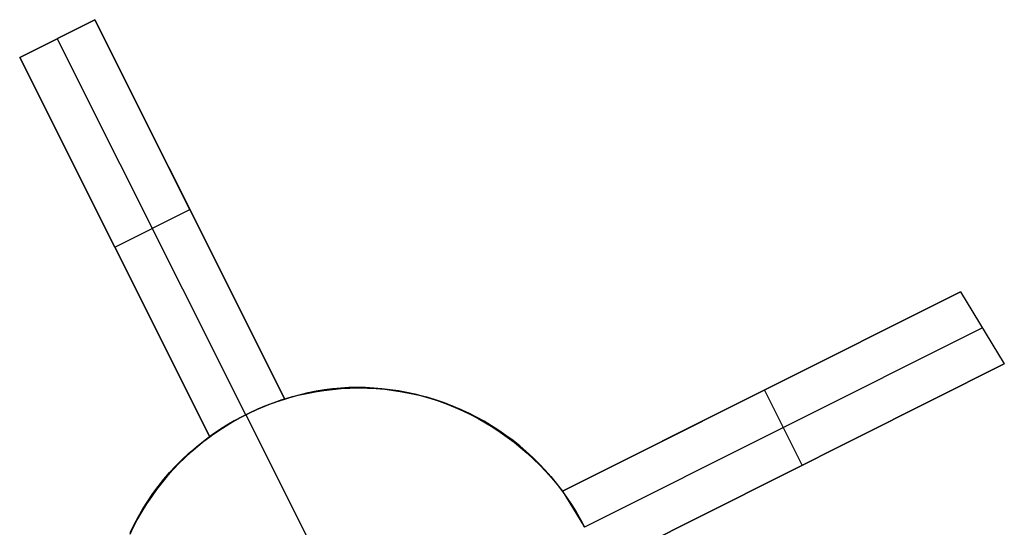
# Model space of a CAD drawing. Header units: millimetres. Extents: x 6049 to 7254, y -11340 to -10297.
# Tile 209 of 237: x 6715 to 6727, y -10614 to -10608. Entities that reach past the tile are written whole.
import ezdxf

# ---------------------------------------------------------------- set-up
doc = ezdxf.new("R2010")
doc.units = ezdxf.units.MM
doc.layers.add('color', color=7, linetype='Continuous')

msp = doc.modelspace()

# ---------------------------------------------------------------- linework, layer by layer
at = {"layer": 'color', "color": 254, "true_color": 0xcad1ee}
for p, q in [((6715.208, -10608.539, 11.448), (6716.102, -10608.091, 11.052)), ((6715.208, -10608.539, 11.448), (6716.102, -10608.091, 11.052)), ((6716.102, -10608.091, 10.7), (6715.208, -10608.539, 10.7)), ((6716.102, -10608.091, 10.7), (6715.208, -10608.539, 10.7)), ((6715.208, -10608.539, 11.074), (6716.052, -10608.116, 11.074)), ((6716.102, -10608.091, 11.052), (6718.361, -10612.599, 11.792)), ((6716.102, -10608.091, 10.7), (6716.102, -10608.091, 11.052)), ((6716.102, -10608.091, 11.052), (6718.361, -10612.599, 11.792)), ((6718.361, -10612.599, 5.658), (6716.102, -10608.091, 10.7)), ((6716.102, -10608.091, 10.7), (6716.102, -10608.091, 11.052)), ((6718.361, -10612.599, 5.658), (6716.102, -10608.091, 10.7)), ((6715.655, -10608.315, 10.7), (6715.655, -10608.315, 11.25)), ((6717.895, -10612.785, 5.7), (6715.655, -10608.315, 10.7)), ((6717.467, -10613.047, 12.196), (6715.208, -10608.539, 11.448)), ((6715.208, -10608.539, 10.7), (6715.208, -10608.539, 11.448)), ((6715.208, -10608.539, 10.7), (6715.208, -10608.539, 11.448)), ((6717.467, -10613.047, 12.196), (6715.208, -10608.539, 11.448)), ((6715.208, -10608.539, 10.7), (6717.467, -10613.047, 5.658)), ((6715.208, -10608.539, 10.7), (6717.467, -10613.047, 5.658)), ((6718.361, -10612.599, 8.725), (6716.987, -10609.857, 8.725)), ((6716.002, -10610.125, 8.927), (6717.467, -10613.047, 8.927)), ((6716.337, -10610.793, 8.179), (6717.231, -10610.345, 8.179)), ((6717.231, -10610.345, 8.179), (6717.231, -10610.345, 11.435)), ((6716.337, -10610.793, 8.179), (6716.337, -10610.793, 11.835)), ((6721.66, -10613.695, 11.115), (6726.392, -10611.324, 8.951)), ((6721.66, -10613.695, 11.115), (6726.392, -10611.324, 8.951)), ((6726.392, -10611.324, 8.951), (6721.66, -10613.695, 3.658)), ((6726.392, -10611.324, 8.951), (6721.66, -10613.695, 3.658)), ((6726.392, -10611.324, 8.951), (6726.913, -10612.181, 9.033)), ((6726.392, -10611.324, 8.951), (6726.913, -10612.181, 9.033)), ((6726.653, -10611.752, 8.992), (6721.921, -10614.123, 3.7)), ((6721.66, -10613.695, 7.386), (6724.993, -10612.025, 7.386)), ((6726.913, -10612.181, 9.033), (6722.108, -10614.589, 11.236)), ((6726.913, -10612.181, 9.033), (6722.108, -10614.589, 11.236)), ((6722.108, -10614.589, 3.658), (6726.913, -10612.181, 9.033)), ((6722.108, -10614.589, 3.658), (6726.913, -10612.181, 9.033)), ((6718.62, -10612.532, 3.11), (6718.722, -10612.512, 3.11)), ((6718.728, -10612.511, -7.3), (6718.627, -10612.531, -7.3)), ((6718.728, -10612.511, -7.3), (6718.627, -10612.531, -7.3)), ((6718.639, -10612.521, 11.686), (6718.734, -10612.502, 11.652)), ((6718.639, -10612.521, 11.686), (6718.734, -10612.502, 11.652)), ((6718.722, -10612.512, 3.11), (6718.824, -10612.496, 3.11)), ((6718.831, -10612.495, -7.3), (6718.728, -10612.511, -7.3)), ((6718.831, -10612.495, -7.3), (6718.728, -10612.511, -7.3)), ((6718.734, -10612.502, 11.652), (6718.83, -10612.487, 11.618)), ((6718.734, -10612.502, 11.652), (6718.83, -10612.487, 11.618)), ((6718.824, -10612.496, 3.11), (6718.927, -10612.484, 3.11)), ((6718.83, -10612.487, 11.618), (6718.926, -10612.474, 11.586)), ((6718.83, -10612.487, 11.618), (6718.926, -10612.474, 11.586)), ((6718.934, -10612.483, -7.3), (6718.831, -10612.495, -7.3)), ((6718.934, -10612.483, -7.3), (6718.831, -10612.495, -7.3)), ((6718.926, -10612.474, 11.586), (6719.024, -10612.465, 11.554)), ((6718.926, -10612.474, 11.586), (6719.024, -10612.465, 11.554)), ((6718.927, -10612.484, 3.11), (6719.031, -10612.475, 3.11)), ((6719.037, -10612.474, -7.3), (6718.934, -10612.483, -7.3)), ((6719.037, -10612.474, -7.3), (6718.934, -10612.483, -7.3)), ((6719.024, -10612.465, 11.554), (6719.121, -10612.46, 11.523)), ((6719.024, -10612.465, 11.554), (6719.121, -10612.46, 11.523)), ((6719.031, -10612.475, 3.11), (6719.134, -10612.469, 3.11)), ((6719.14, -10612.469, -7.3), (6719.037, -10612.474, -7.3)), ((6719.14, -10612.469, -7.3), (6719.037, -10612.474, -7.3)), ((6719.121, -10612.46, 11.523), (6719.219, -10612.458, 11.493)), ((6719.121, -10612.46, 11.523), (6719.219, -10612.458, 11.493)), ((6719.134, -10612.469, 3.11), (6719.238, -10612.467, 3.11)), ((6719.244, -10612.467, -7.3), (6719.14, -10612.469, -7.3)), ((6719.244, -10612.467, -7.3), (6719.14, -10612.469, -7.3)), ((6719.219, -10612.458, 11.493), (6719.318, -10612.459, 11.463)), ((6719.219, -10612.458, 11.493), (6719.318, -10612.459, 11.463)), ((6719.238, -10612.467, 3.11), (6719.342, -10612.469, 3.11)), ((6719.347, -10612.469, -7.3), (6719.244, -10612.467, -7.3)), ((6719.347, -10612.469, -7.3), (6719.244, -10612.467, -7.3)), ((6719.318, -10612.459, 11.463), (6719.416, -10612.464, 11.435)), ((6719.318, -10612.459, 11.463), (6719.416, -10612.464, 11.435)), ((6719.342, -10612.469, 3.11), (6719.445, -10612.475, 3.11)), ((6719.451, -10612.475, -7.3), (6719.347, -10612.469, -7.3)), ((6719.451, -10612.475, -7.3), (6719.347, -10612.469, -7.3)), ((6719.416, -10612.464, 11.435), (6719.515, -10612.472, 11.408)), ((6719.416, -10612.464, 11.435), (6719.515, -10612.472, 11.408)), ((6719.445, -10612.475, 3.11), (6719.549, -10612.483, 3.11)), ((6719.554, -10612.484, -7.3), (6719.451, -10612.475, -7.3)), ((6719.554, -10612.484, -7.3), (6719.451, -10612.475, -7.3)), ((6719.515, -10612.472, 11.408), (6719.613, -10612.484, 11.381)), ((6719.515, -10612.472, 11.408), (6719.613, -10612.484, 11.381)), ((6719.549, -10612.483, 3.11), (6719.652, -10612.496, 3.11)), ((6719.657, -10612.497, -7.3), (6719.554, -10612.484, -7.3)), ((6719.657, -10612.497, -7.3), (6719.554, -10612.484, -7.3)), ((6719.613, -10612.484, 11.381), (6719.712, -10612.499, 11.356)), ((6719.613, -10612.484, 11.381), (6719.712, -10612.499, 11.356)), ((6719.652, -10612.496, 3.11), (6719.754, -10612.512, 3.11)), ((6719.759, -10612.513, -7.3), (6719.657, -10612.497, -7.3)), ((6719.759, -10612.513, -7.3), (6719.657, -10612.497, -7.3)), ((6719.712, -10612.499, 11.356), (6719.81, -10612.518, 11.332)), ((6719.712, -10612.499, 11.356), (6719.81, -10612.518, 11.332)), ((6719.754, -10612.512, 3.11), (6719.856, -10612.532, 3.11)), ((6719.861, -10612.532, -7.3), (6719.759, -10612.513, -7.3)), ((6719.861, -10612.532, -7.3), (6719.759, -10612.513, -7.3)), ((6719.81, -10612.518, 11.332), (6719.907, -10612.539, 11.309)), ((6719.81, -10612.518, 11.332), (6719.907, -10612.539, 11.309)), ((6724.026, -10612.509, 6.304), (6724.026, -10612.509, 10.034)), ((6724.51, -10613.385, 6.345), (6724.062, -10612.491, 6.345)), ((6718.221, -10612.646, 3.11), (6718.319, -10612.612, 3.11)), ((6718.226, -10612.644, 5.679), (6718.293, -10612.621, 5.669)), ((6718.226, -10612.644, 5.679), (6718.293, -10612.621, 5.669)), ((6718.326, -10612.61, -7.3), (6718.228, -10612.643, -7.3)), ((6718.326, -10612.61, -7.3), (6718.228, -10612.643, -7.3)), ((6718.293, -10612.621, 5.669), (6718.361, -10612.599, 5.658)), ((6718.293, -10612.621, 5.669), (6718.361, -10612.599, 5.658)), ((6718.319, -10612.612, 3.11), (6718.419, -10612.582, 3.11)), ((6718.425, -10612.58, -7.3), (6718.326, -10612.61, -7.3)), ((6718.425, -10612.58, -7.3), (6718.326, -10612.61, -7.3)), ((6718.361, -10612.599, 11.792), (6718.453, -10612.57, 11.756)), ((6718.361, -10612.599, 11.792), (6718.453, -10612.57, 11.756)), ((6718.361, -10612.599, 5.658), (6718.361, -10612.599, 11.792)), ((6718.361, -10612.599, 5.658), (6718.361, -10612.599, 11.792)), ((6718.419, -10612.582, 3.11), (6718.519, -10612.555, 3.11)), ((6718.526, -10612.554, -7.3), (6718.425, -10612.58, -7.3)), ((6718.526, -10612.554, -7.3), (6718.425, -10612.58, -7.3)), ((6718.453, -10612.57, 11.756), (6718.545, -10612.544, 11.721)), ((6718.453, -10612.57, 11.756), (6718.545, -10612.544, 11.721)), ((6718.519, -10612.555, 3.11), (6718.62, -10612.532, 3.11)), ((6718.627, -10612.531, -7.3), (6718.526, -10612.554, -7.3)), ((6718.627, -10612.531, -7.3), (6718.526, -10612.554, -7.3)), ((6718.545, -10612.544, 11.721), (6718.639, -10612.521, 11.686)), ((6718.545, -10612.544, 11.721), (6718.639, -10612.521, 11.686)), ((6719.856, -10612.532, 3.11), (6719.957, -10612.555, 3.11)), ((6719.962, -10612.556, -7.3), (6719.861, -10612.532, -7.3)), ((6719.962, -10612.556, -7.3), (6719.861, -10612.532, -7.3)), ((6719.907, -10612.539, 11.309), (6720.004, -10612.565, 11.287)), ((6719.907, -10612.539, 11.309), (6720.004, -10612.565, 11.287)), ((6719.957, -10612.555, 3.11), (6720.057, -10612.581, 3.11)), ((6720.062, -10612.582, -7.3), (6719.962, -10612.556, -7.3)), ((6720.062, -10612.582, -7.3), (6719.962, -10612.556, -7.3)), ((6720.004, -10612.565, 11.287), (6720.101, -10612.593, 11.266)), ((6720.004, -10612.565, 11.287), (6720.101, -10612.593, 11.266)), ((6720.057, -10612.581, 3.11), (6720.157, -10612.611, 3.11)), ((6720.161, -10612.612, -7.3), (6720.062, -10612.582, -7.3)), ((6720.161, -10612.612, -7.3), (6720.062, -10612.582, -7.3)), ((6720.101, -10612.593, 11.266), (6720.196, -10612.625, 11.246)), ((6720.101, -10612.593, 11.266), (6720.196, -10612.625, 11.246)), ((6720.157, -10612.611, 3.11), (6720.255, -10612.645, 3.11)), ((6720.259, -10612.646, -7.3), (6720.161, -10612.612, -7.3)), ((6720.259, -10612.646, -7.3), (6720.161, -10612.612, -7.3)), ((6720.196, -10612.625, 11.246), (6720.291, -10612.66, 11.228)), ((6720.196, -10612.625, 11.246), (6720.291, -10612.66, 11.228)), ((6717.934, -10612.766, 3.11), (6718.029, -10612.723, 3.11)), ((6718.036, -10612.719, -7.3), (6717.942, -10612.763, -7.3)), ((6718.036, -10612.719, -7.3), (6717.942, -10612.763, -7.3)), ((6717.96, -10612.754, 5.699), (6718.025, -10612.724, 5.697)), ((6717.96, -10612.754, 5.699), (6718.025, -10612.724, 5.697)), ((6718.025, -10612.724, 5.697), (6718.092, -10612.696, 5.692)), ((6718.025, -10612.724, 5.697), (6718.092, -10612.696, 5.692)), ((6718.029, -10612.723, 3.11), (6718.124, -10612.682, 3.11)), ((6718.131, -10612.68, -7.3), (6718.036, -10612.719, -7.3)), ((6718.131, -10612.68, -7.3), (6718.036, -10612.719, -7.3)), ((6718.092, -10612.696, 5.692), (6718.158, -10612.669, 5.686)), ((6718.092, -10612.696, 5.692), (6718.158, -10612.669, 5.686)), ((6718.124, -10612.682, 3.11), (6718.221, -10612.646, 3.11)), ((6718.228, -10612.643, -7.3), (6718.131, -10612.68, -7.3)), ((6718.228, -10612.643, -7.3), (6718.131, -10612.68, -7.3)), ((6718.158, -10612.669, 5.686), (6718.226, -10612.644, 5.679)), ((6718.158, -10612.669, 5.686), (6718.226, -10612.644, 5.679)), ((6720.255, -10612.645, 3.11), (6720.352, -10612.681, 3.11)), ((6720.355, -10612.683, -7.3), (6720.259, -10612.646, -7.3)), ((6720.355, -10612.683, -7.3), (6720.259, -10612.646, -7.3)), ((6720.291, -10612.66, 11.228), (6720.385, -10612.698, 11.211)), ((6720.291, -10612.66, 11.228), (6720.385, -10612.698, 11.211)), ((6720.352, -10612.681, 3.11), (6720.448, -10612.722, 3.11)), ((6720.451, -10612.723, -7.3), (6720.355, -10612.683, -7.3)), ((6720.451, -10612.723, -7.3), (6720.355, -10612.683, -7.3)), ((6720.385, -10612.698, 11.211), (6720.477, -10612.739, 11.195)), ((6720.385, -10612.698, 11.211), (6720.477, -10612.739, 11.195)), ((6720.448, -10612.722, 3.11), (6720.542, -10612.765, 3.11)), ((6720.545, -10612.766, -7.3), (6720.451, -10612.723, -7.3)), ((6720.545, -10612.766, -7.3), (6720.451, -10612.723, -7.3)), ((6720.477, -10612.739, 11.195), (6720.569, -10612.784, 11.18)), ((6720.477, -10612.739, 11.195), (6720.569, -10612.784, 11.18)), ((6717.662, -10612.916, 3.11), (6717.751, -10612.863, 3.11)), ((6717.758, -10612.859, -7.3), (6717.669, -10612.911, -7.3)), ((6717.758, -10612.859, -7.3), (6717.669, -10612.911, -7.3)), ((6717.706, -10612.889, 5.692), (6717.768, -10612.853, 5.697)), ((6717.706, -10612.889, 5.692), (6717.768, -10612.853, 5.697)), ((6717.751, -10612.863, 3.11), (6717.842, -10612.813, 3.11)), ((6717.849, -10612.809, -7.3), (6717.758, -10612.859, -7.3)), ((6717.849, -10612.809, -7.3), (6717.758, -10612.859, -7.3)), ((6717.768, -10612.853, 5.697), (6717.831, -10612.818, 5.699)), ((6717.768, -10612.853, 5.697), (6717.831, -10612.818, 5.699)), ((6717.831, -10612.818, 5.699), (6717.895, -10612.785, 5.7)), ((6717.831, -10612.818, 5.699), (6717.895, -10612.785, 5.7)), ((6717.842, -10612.813, 3.11), (6717.934, -10612.766, 3.11)), ((6717.942, -10612.763, -7.3), (6717.849, -10612.809, -7.3)), ((6717.942, -10612.763, -7.3), (6717.849, -10612.809, -7.3)), ((6717.895, -10612.785, 5.7), (6717.96, -10612.754, 5.699)), ((6717.895, -10612.785, 5.7), (6717.96, -10612.754, 5.699)), ((6717.895, -10612.785, 5.7), (6717.895, -10612.785, -7.3)), ((6717.895, -10612.785, -7.3), (6718.679, -10614.35, -7.3)), ((6720.542, -10612.765, 3.11), (6720.635, -10612.812, 3.11)), ((6720.637, -10612.813, -7.3), (6720.545, -10612.766, -7.3)), ((6720.637, -10612.813, -7.3), (6720.545, -10612.766, -7.3)), ((6720.569, -10612.784, 11.18), (6720.659, -10612.831, 11.167)), ((6720.569, -10612.784, 11.18), (6720.659, -10612.831, 11.167)), ((6720.635, -10612.812, 3.11), (6720.726, -10612.861, 3.11)), ((6720.728, -10612.863, -7.3), (6720.637, -10612.813, -7.3)), ((6720.728, -10612.863, -7.3), (6720.637, -10612.813, -7.3)), ((6720.659, -10612.831, 11.167), (6720.747, -10612.882, 11.155)), ((6720.659, -10612.831, 11.167), (6720.747, -10612.882, 11.155)), ((6720.726, -10612.861, 3.11), (6720.815, -10612.914, 3.11)), ((6720.817, -10612.916, -7.3), (6720.728, -10612.863, -7.3)), ((6720.817, -10612.916, -7.3), (6720.728, -10612.863, -7.3)), ((6717.489, -10613.031, 3.11), (6717.574, -10612.972, 3.11)), ((6717.582, -10612.967, -7.3), (6717.496, -10613.026, -7.3)), ((6717.582, -10612.967, -7.3), (6717.496, -10613.026, -7.3)), ((6717.525, -10613.006, 5.669), (6717.584, -10612.965, 5.679)), ((6717.525, -10613.006, 5.669), (6717.584, -10612.965, 5.679)), ((6717.574, -10612.972, 3.11), (6717.662, -10612.916, 3.11)), ((6717.669, -10612.911, -7.3), (6717.582, -10612.967, -7.3)), ((6717.669, -10612.911, -7.3), (6717.582, -10612.967, -7.3)), ((6717.584, -10612.965, 5.679), (6717.644, -10612.927, 5.686)), ((6717.584, -10612.965, 5.679), (6717.644, -10612.927, 5.686)), ((6717.644, -10612.927, 5.686), (6717.706, -10612.889, 5.692)), ((6717.644, -10612.927, 5.686), (6717.706, -10612.889, 5.692)), ((6720.747, -10612.882, 11.155), (6720.834, -10612.935, 11.144)), ((6720.747, -10612.882, 11.155), (6720.834, -10612.935, 11.144)), ((6720.815, -10612.914, 3.11), (6720.902, -10612.97, 3.11)), ((6720.904, -10612.972, -7.3), (6720.817, -10612.916, -7.3)), ((6720.904, -10612.972, -7.3), (6720.817, -10612.916, -7.3)), ((6720.834, -10612.935, 11.144), (6720.92, -10612.992, 11.134)), ((6720.834, -10612.935, 11.144), (6720.92, -10612.992, 11.134)), ((6720.902, -10612.97, 3.11), (6720.987, -10613.029, 3.11)), ((6720.989, -10613.031, -7.3), (6720.904, -10612.972, -7.3)), ((6720.989, -10613.031, -7.3), (6720.904, -10612.972, -7.3)), ((6722.108, -10614.589, 7.447), (6725.495, -10612.891, 7.447)), ((6717.325, -10613.158, 3.11), (6717.406, -10613.093, 3.11)), ((6717.413, -10613.087, -7.3), (6717.332, -10613.152, -7.3)), ((6717.413, -10613.087, -7.3), (6717.332, -10613.152, -7.3)), ((6717.381, -10613.11, 12.241), (6717.467, -10613.047, 12.196)), ((6717.381, -10613.11, 12.241), (6717.467, -10613.047, 12.196)), ((6717.406, -10613.093, 3.11), (6717.489, -10613.031, 3.11)), ((6717.496, -10613.026, -7.3), (6717.413, -10613.087, -7.3)), ((6717.496, -10613.026, -7.3), (6717.413, -10613.087, -7.3)), ((6717.467, -10613.047, 5.658), (6717.525, -10613.006, 5.669)), ((6717.467, -10613.047, 5.658), (6717.525, -10613.006, 5.669)), ((6717.467, -10613.047, 12.196), (6717.467, -10613.047, 5.658)), ((6717.467, -10613.047, 12.196), (6717.467, -10613.047, 5.658)), ((6720.92, -10612.992, 11.134), (6721.003, -10613.051, 11.126)), ((6720.92, -10612.992, 11.134), (6721.003, -10613.051, 11.126)), ((6720.987, -10613.029, 3.11), (6721.071, -10613.091, 3.11)), ((6721.073, -10613.093, -7.3), (6720.989, -10613.031, -7.3)), ((6721.073, -10613.093, -7.3), (6720.989, -10613.031, -7.3)), ((6721.003, -10613.051, 11.126), (6721.085, -10613.112, 11.119)), ((6721.003, -10613.051, 11.126), (6721.085, -10613.112, 11.119)), ((6721.071, -10613.091, 3.11), (6721.152, -10613.156, 3.11)), ((6721.153, -10613.157, -7.3), (6721.073, -10613.093, -7.3)), ((6721.153, -10613.157, -7.3), (6721.073, -10613.093, -7.3)), ((6717.253, -10613.219, -7.3), (6717.177, -10613.289, -7.3)), ((6717.253, -10613.219, -7.3), (6717.177, -10613.289, -7.3)), ((6717.216, -10613.246, 12.332), (6717.297, -10613.177, 12.286)), ((6717.216, -10613.246, 12.332), (6717.297, -10613.177, 12.286)), ((6717.246, -10613.225, 3.11), (6717.325, -10613.158, 3.11)), ((6717.332, -10613.152, -7.3), (6717.253, -10613.219, -7.3)), ((6717.332, -10613.152, -7.3), (6717.253, -10613.219, -7.3)), ((6717.297, -10613.177, 12.286), (6717.381, -10613.11, 12.241)), ((6717.297, -10613.177, 12.286), (6717.381, -10613.11, 12.241)), ((6721.085, -10613.112, 11.119), (6721.165, -10613.177, 11.114)), ((6721.085, -10613.112, 11.119), (6721.165, -10613.177, 11.114)), ((6721.152, -10613.156, 3.11), (6721.23, -10613.224, 3.11)), ((6721.232, -10613.225, -7.3), (6721.153, -10613.157, -7.3)), ((6721.232, -10613.225, -7.3), (6721.153, -10613.157, -7.3)), ((6721.165, -10613.177, 11.114), (6721.242, -10613.244, 11.11)), ((6721.165, -10613.177, 11.114), (6721.242, -10613.244, 11.11)), ((6717.063, -10613.394, 12.423), (6717.138, -10613.319, 12.377)), ((6717.063, -10613.394, 12.423), (6717.138, -10613.319, 12.377)), ((6717.096, -10613.368, 3.11), (6717.17, -10613.296, 3.11)), ((6717.177, -10613.289, -7.3), (6717.103, -10613.361, -7.3)), ((6717.177, -10613.289, -7.3), (6717.103, -10613.361, -7.3)), ((6717.138, -10613.319, 12.377), (6717.216, -10613.246, 12.332)), ((6717.138, -10613.319, 12.377), (6717.216, -10613.246, 12.332)), ((6717.17, -10613.296, 3.11), (6717.246, -10613.225, 3.11)), ((6721.23, -10613.224, 3.11), (6721.307, -10613.294, 3.11)), ((6721.308, -10613.295, -7.3), (6721.232, -10613.225, -7.3)), ((6721.308, -10613.295, -7.3), (6721.232, -10613.225, -7.3)), ((6721.242, -10613.244, 11.11), (6721.318, -10613.313, 11.107)), ((6721.242, -10613.244, 11.11), (6721.318, -10613.313, 11.107)), ((6721.307, -10613.294, 3.11), (6721.381, -10613.367, 3.11)), ((6721.382, -10613.368, -7.3), (6721.308, -10613.295, -7.3)), ((6721.382, -10613.368, -7.3), (6721.308, -10613.295, -7.3)), ((6721.318, -10613.313, 11.107), (6721.391, -10613.385, 11.106)), ((6721.318, -10613.313, 11.107), (6721.391, -10613.385, 11.106)), ((6716.956, -10613.522, 3.11), (6717.025, -10613.444, 3.11)), ((6717.031, -10613.436, -7.3), (6716.963, -10613.514, -7.3)), ((6717.031, -10613.436, -7.3), (6716.963, -10613.514, -7.3)), ((6716.99, -10613.472, 12.468), (6717.063, -10613.394, 12.423)), ((6716.99, -10613.472, 12.468), (6717.063, -10613.394, 12.423)), ((6717.025, -10613.444, 3.11), (6717.096, -10613.368, 3.11)), ((6717.103, -10613.361, -7.3), (6717.031, -10613.436, -7.3)), ((6717.103, -10613.361, -7.3), (6717.031, -10613.436, -7.3)), ((6721.381, -10613.367, 3.11), (6721.452, -10613.442, 3.11)), ((6721.453, -10613.443, -7.3), (6721.382, -10613.368, -7.3)), ((6721.453, -10613.443, -7.3), (6721.382, -10613.368, -7.3)), ((6721.391, -10613.385, 11.106), (6721.462, -10613.459, 11.106)), ((6721.391, -10613.385, 11.106), (6721.462, -10613.459, 11.106)), ((6721.452, -10613.442, 3.11), (6721.521, -10613.52, 3.11)), ((6721.522, -10613.521, -7.3), (6721.453, -10613.443, -7.3)), ((6721.522, -10613.521, -7.3), (6721.453, -10613.443, -7.3)), ((6724.51, -10613.385, 10.136), (6724.51, -10613.385, 6.345)), ((6716.854, -10613.637, 12.559), (6716.92, -10613.553, 12.514)), ((6716.854, -10613.637, 12.559), (6716.92, -10613.553, 12.514)), ((6716.89, -10613.602, 3.11), (6716.956, -10613.522, 3.11)), ((6716.963, -10613.514, -7.3), (6716.897, -10613.593, -7.3)), ((6716.963, -10613.514, -7.3), (6716.897, -10613.593, -7.3)), ((6716.92, -10613.553, 12.514), (6716.99, -10613.472, 12.468)), ((6716.92, -10613.553, 12.514), (6716.99, -10613.472, 12.468)), ((6721.462, -10613.459, 11.106), (6721.53, -10613.536, 11.108)), ((6721.462, -10613.459, 11.106), (6721.53, -10613.536, 11.108)), ((6721.521, -10613.52, 3.11), (6721.587, -10613.6, 3.11)), ((6721.588, -10613.6, -7.3), (6721.522, -10613.521, -7.3)), ((6721.588, -10613.6, -7.3), (6721.522, -10613.521, -7.3)), ((6721.53, -10613.536, 11.108), (6721.596, -10613.614, 11.111)), ((6721.53, -10613.536, 11.108), (6721.596, -10613.614, 11.111)), ((6716.767, -10613.768, 3.11), (6716.827, -10613.684, 3.11)), ((6716.833, -10613.675, -7.3), (6716.773, -10613.76, -7.3)), ((6716.833, -10613.675, -7.3), (6716.773, -10613.76, -7.3)), ((6716.79, -10613.723, 12.604), (6716.854, -10613.637, 12.559)), ((6716.79, -10613.723, 12.604), (6716.854, -10613.637, 12.559)), ((6716.827, -10613.684, 3.11), (6716.89, -10613.602, 3.11)), ((6716.897, -10613.593, -7.3), (6716.833, -10613.675, -7.3)), ((6716.897, -10613.593, -7.3), (6716.833, -10613.675, -7.3)), ((6721.587, -10613.6, 3.11), (6721.65, -10613.682, 3.11)), ((6721.651, -10613.683, -7.3), (6721.588, -10613.6, -7.3)), ((6721.651, -10613.683, -7.3), (6721.588, -10613.6, -7.3)), ((6721.596, -10613.614, 11.111), (6721.66, -10613.695, 11.115)), ((6721.596, -10613.614, 11.111), (6721.66, -10613.695, 11.115)), ((6721.65, -10613.682, 3.11), (6721.71, -10613.766, 3.11)), ((6721.711, -10613.767, -7.3), (6721.651, -10613.683, -7.3)), ((6721.711, -10613.767, -7.3), (6721.651, -10613.683, -7.3)), ((6716.709, -10613.855, 3.11), (6716.767, -10613.768, 3.11)), ((6716.773, -10613.76, -7.3), (6716.715, -10613.846, -7.3)), ((6716.773, -10613.76, -7.3), (6716.715, -10613.846, -7.3)), ((6716.73, -10613.811, 12.649), (6716.79, -10613.723, 12.604)), ((6716.73, -10613.811, 12.649), (6716.79, -10613.723, 12.604)), ((6721.66, -10613.695, 11.115), (6721.66, -10613.695, 3.658)), ((6721.66, -10613.695, 3.658), (6721.921, -10614.123, 3.7)), ((6721.66, -10613.695, 11.115), (6721.66, -10613.695, 3.658)), ((6721.66, -10613.695, 3.658), (6721.921, -10614.123, 3.7)), ((6721.71, -10613.766, 3.11), (6721.768, -10613.853, 3.11)), ((6721.768, -10613.853, -7.3), (6721.711, -10613.767, -7.3)), ((6721.768, -10613.853, -7.3), (6721.711, -10613.767, -7.3)), ((6716.619, -10613.995, 12.737), (6716.673, -10613.902, 12.693)), ((6716.619, -10613.995, 12.737), (6716.673, -10613.902, 12.693)), ((6716.655, -10613.943, 3.11), (6716.709, -10613.855, 3.11)), ((6716.715, -10613.846, -7.3), (6716.661, -10613.934, -7.3)), ((6716.715, -10613.846, -7.3), (6716.661, -10613.934, -7.3)), ((6716.673, -10613.902, 12.693), (6716.73, -10613.811, 12.649)), ((6716.673, -10613.902, 12.693), (6716.73, -10613.811, 12.649)), ((6721.822, -10613.941, -7.3), (6721.768, -10613.853, -7.3)), ((6721.768, -10613.853, 3.11), (6721.822, -10613.941, 3.11)), ((6721.822, -10613.941, -7.3), (6721.768, -10613.853, -7.3)), ((6716.556, -10614.126, 3.11), (6716.604, -10614.034, 3.11)), ((6716.61, -10614.024, -7.3), (6716.561, -10614.115, -7.3)), ((6716.61, -10614.024, -7.3), (6716.561, -10614.115, -7.3)), ((6716.569, -10614.09, 12.781), (6716.619, -10613.995, 12.737)), ((6716.569, -10614.09, 12.781), (6716.619, -10613.995, 12.737)), ((6716.604, -10614.034, 3.11), (6716.655, -10613.943, 3.11)), ((6716.661, -10613.934, -7.3), (6716.61, -10614.024, -7.3)), ((6716.661, -10613.934, -7.3), (6716.61, -10614.024, -7.3)), ((6721.873, -10614.032, -7.3), (6721.822, -10613.941, -7.3)), ((6721.822, -10613.941, 3.11), (6721.873, -10614.031, 3.11)), ((6721.873, -10614.032, -7.3), (6721.822, -10613.941, -7.3)), ((6721.873, -10614.031, 3.11), (6721.921, -10614.123, 3.11)), ((6721.921, -10614.123, -7.3), (6721.873, -10614.032, -7.3)), ((6721.921, -10614.123, -7.3), (6721.873, -10614.032, -7.3)), ((6716.561, -10614.115, -7.3), (6716.516, -10614.209, -7.3)), ((6716.561, -10614.115, -7.3), (6716.516, -10614.209, -7.3)), ((6716.523, -10614.186, 12.825), (6716.569, -10614.09, 12.781)), ((6716.523, -10614.186, 12.825), (6716.569, -10614.09, 12.781))]:
    msp.add_line(p, q, dxfattribs=at)

doc.saveas('drawing.dxf')
